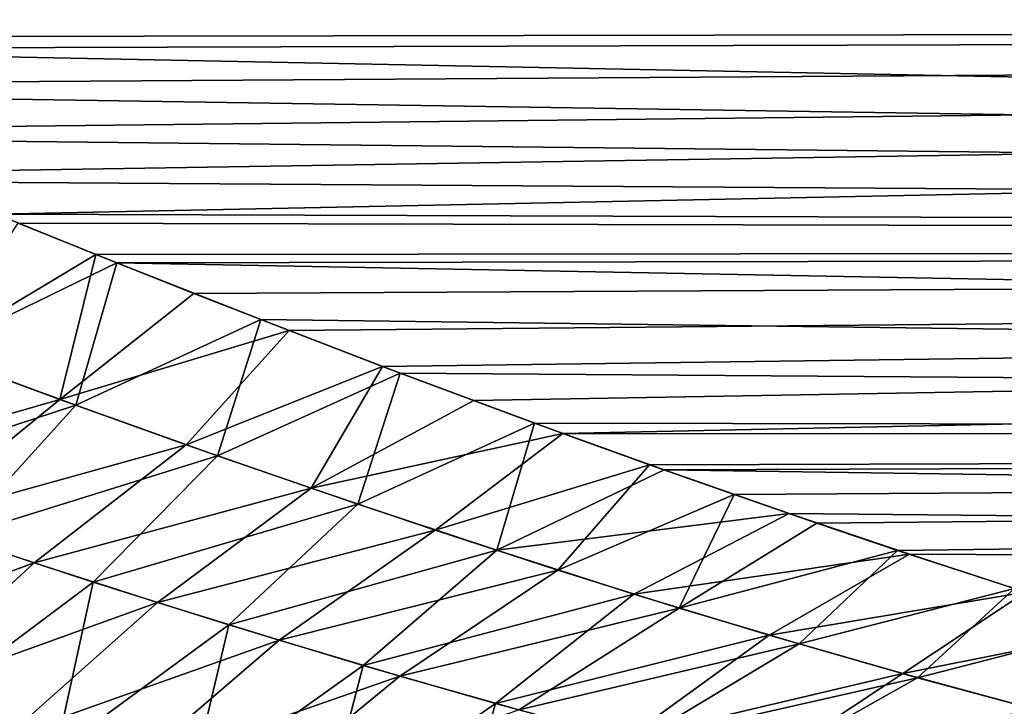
# Model space of a CAD drawing. Header units: millimetres. Extents: x -30 to 76, y -3 to 301.
# Tile 12 of 256: x 19.63 to 22.5, y 42.93 to 44.93. Entities that reach past the tile are written whole.
import ezdxf

# ---------------------------------------------------------------- set-up
doc = ezdxf.new("R2010")
doc.units = ezdxf.units.MM
doc.header["$LTSCALE"] = 81.481481
for name, color, linetype in [('12', 7, 'CONTINUOUS'), ('15', 7, 'CONTINUOUS'), ('17', 7, 'CONTINUOUS'), ('8', 7, 'CONTINUOUS')]:
    doc.layers.add(name, color=color, linetype=linetype)

msp = doc.modelspace()

# ---------------------------------------------------------------- linework, layer by layer
at = {"layer": '12', "color": 7, "linetype": 'CONTINUOUS', "true_color": 0xaaaaaa}
for points in [[(47.0746, 44.932, 19.4834), (47.0746, 45.6734, 20.2194), (18.0124, 45.0219, 19.5816), (47.0746, 44.932, 19.4834)], [(18.335, 44.8813, 19.4268), (47.0746, 44.932, 19.4834), (18.0124, 45.0219, 19.5816), (18.335, 44.8813, 19.4268)], [(18.6512, 44.7454, 19.2703), (47.0746, 44.932, 19.4834), (18.335, 44.8813, 19.4268), (18.6512, 44.7454, 19.2703)], [(18.9613, 44.6142, 19.1124), (47.0746, 44.932, 19.4834), (18.6512, 44.7454, 19.2703), (18.9613, 44.6142, 19.1124)], [(19.2651, 44.4876, 18.9531), (47.0746, 44.932, 19.4834), (18.9613, 44.6142, 19.1124), (19.2651, 44.4876, 18.9531)], [(19.5626, 44.3655, 18.7928), (47.0746, 44.932, 19.4834), (19.2651, 44.4876, 18.9531), (19.5626, 44.3655, 18.7928)], [(47.0746, 44.2761, 18.6707), (47.0746, 44.932, 19.4834), (19.5626, 44.3655, 18.7928), (47.0746, 44.2761, 18.6707)], [(19.8536, 44.248, 18.6315), (47.0746, 44.2761, 18.6707), (19.5626, 44.3655, 18.7928), (19.8536, 44.248, 18.6315)], [(20.1383, 44.135, 18.4693), (47.0746, 44.2761, 18.6707), (19.8536, 44.248, 18.6315), (20.1383, 44.135, 18.4693)], [(20.4165, 44.0265, 18.3065), (47.0746, 44.2761, 18.6707), (20.1383, 44.135, 18.4693), (20.4165, 44.0265, 18.3065)], [(20.6882, 43.9225, 18.1432), (47.0746, 44.2761, 18.6707), (20.4165, 44.0265, 18.3065), (20.6882, 43.9225, 18.1432)], [(20.9534, 43.8227, 17.9795), (47.0746, 44.2761, 18.6707), (20.6882, 43.9225, 18.1432), (20.9534, 43.8227, 17.9795)], [(21.2125, 43.7273, 17.8155), (47.0746, 44.2761, 18.6707), (20.9534, 43.8227, 17.9795), (21.2125, 43.7273, 17.8155)], [(47.0746, 43.7131, 17.7904), (47.0746, 44.2761, 18.6707), (21.2125, 43.7273, 17.8155), (47.0746, 43.7131, 17.7904)], [(21.4654, 43.636, 17.6512), (47.0746, 43.7131, 17.7904), (21.2125, 43.7273, 17.8155), (21.4654, 43.636, 17.6512)], [(21.712, 43.5489, 17.4869), (47.0746, 43.7131, 17.7904), (21.4654, 43.636, 17.6512), (21.712, 43.5489, 17.4869)], [(21.9527, 43.4658, 17.3224), (47.0746, 43.7131, 17.7904), (21.712, 43.5489, 17.4869), (21.9527, 43.4658, 17.3224)], [(22.1874, 43.3866, 17.158), (47.0746, 43.7131, 17.7904), (21.9527, 43.4658, 17.3224), (22.1874, 43.3866, 17.158)], [(22.5284, 43.2752, 16.9118), (47.0746, 43.7131, 17.7904), (22.1874, 43.3866, 17.158), (22.5284, 43.2752, 16.9118)]]:
    msp.add_3dface(points, dxfattribs=at)
at = {"layer": '15', "color": 7, "linetype": 'CONTINUOUS', "true_color": 0xaaaaaa}
for points in [[(19.6266, 44.3395, -18.7577), (19.9142, 44.2238, -18.5973), (19.378, 43.9631, -18.303), (19.6266, 44.3395, -18.7577)], [(19.9142, 44.2238, -18.5973), (19.7947, 43.8095, -18.0569), (19.378, 43.9631, -18.303), (19.9142, 44.2238, -18.5973)], [(19.9142, 44.2238, -18.5973), (20.3339, 44.0585, -18.3553), (19.7947, 43.8095, -18.0569), (19.9142, 44.2238, -18.5973)], [(20.3339, 44.0585, -18.3553), (20.2076, 43.6621, -17.8036), (19.7947, 43.8095, -18.0569), (20.3339, 44.0585, -18.3553)], [(20.3339, 44.0585, -18.3553), (20.7391, 43.9031, -18.1121), (20.2076, 43.6621, -17.8036), (20.3339, 44.0585, -18.3553)], [(19.7947, 43.8095, -18.0569), (19.0426, 43.5631, -17.9421), (19.378, 43.9631, -18.303), (19.7947, 43.8095, -18.0569)], [(20.7391, 43.9031, -18.1121), (20.6163, 43.5211, -17.5432), (20.2076, 43.6621, -17.8036), (20.7391, 43.9031, -18.1121)], [(20.7391, 43.9031, -18.1121), (21.1303, 43.7574, -17.868), (20.6163, 43.5211, -17.5432), (20.7391, 43.9031, -18.1121)], [(19.4461, 43.4254, -17.6917), (19.0426, 43.5631, -17.9421), (19.7947, 43.8095, -18.0569), (19.4461, 43.4254, -17.6917)], [(20.2076, 43.6621, -17.8036), (19.4461, 43.4254, -17.6917), (19.7947, 43.8095, -18.0569), (20.2076, 43.6621, -17.8036)], [(21.1303, 43.7574, -17.868), (21.0205, 43.3868, -17.2755), (20.6163, 43.5211, -17.5432), (21.1303, 43.7574, -17.868)], [(21.1303, 43.7574, -17.868), (21.5077, 43.6209, -17.6233), (21.0205, 43.3868, -17.2755), (21.1303, 43.7574, -17.868)], [(19.8457, 43.2942, -17.4351), (19.4461, 43.4254, -17.6917), (20.2076, 43.6621, -17.8036), (19.8457, 43.2942, -17.4351)], [(20.6163, 43.5211, -17.5432), (19.8457, 43.2942, -17.4351), (20.2076, 43.6621, -17.8036), (20.6163, 43.5211, -17.5432)], [(21.5077, 43.6209, -17.6233), (21.8715, 43.4936, -17.3783), (21.0205, 43.3868, -17.2755), (21.5077, 43.6209, -17.6233)], [(20.2409, 43.1695, -17.1721), (19.8457, 43.2942, -17.4351), (20.6163, 43.5211, -17.5432), (20.2409, 43.1695, -17.1721)], [(21.0205, 43.3868, -17.2755), (20.2409, 43.1695, -17.1721), (20.6163, 43.5211, -17.5432), (21.0205, 43.3868, -17.2755)], [(21.8715, 43.4936, -17.3783), (21.4199, 43.2595, -17.0006), (21.0205, 43.3868, -17.2755), (21.8715, 43.4936, -17.3783)], [(21.8715, 43.4936, -17.3783), (22.2221, 43.3751, -17.1334), (21.4199, 43.2595, -17.0006), (21.8715, 43.4936, -17.3783)], [(19.8457, 43.2942, -17.4351), (19.3429, 42.9169, -17.2223), (19.4461, 43.4254, -17.6917), (19.8457, 43.2942, -17.4351)], [(20.6316, 43.0517, -16.9029), (20.2409, 43.1695, -17.1721), (21.0205, 43.3868, -17.2755), (20.6316, 43.0517, -16.9029)], [(21.4199, 43.2595, -17.0006), (20.6316, 43.0517, -16.9029), (21.0205, 43.3868, -17.2755), (21.4199, 43.2595, -17.0006)], [(22.2221, 43.3751, -17.1334), (21.8141, 43.1397, -16.7184), (21.4199, 43.2595, -17.0006), (22.2221, 43.3751, -17.1334)], [(22.2221, 43.3751, -17.1334), (22.5596, 43.2652, -16.8888), (21.8141, 43.1397, -16.7184), (22.2221, 43.3751, -17.1334)], [(19.7376, 42.8007, -16.9499), (19.3429, 42.9169, -17.2223), (19.8457, 43.2942, -17.4351), (19.7376, 42.8007, -16.9499)], [(20.2409, 43.1695, -17.1721), (19.7376, 42.8007, -16.9499), (19.8457, 43.2942, -17.4351), (20.2409, 43.1695, -17.1721)], [(22.5596, 43.2652, -16.8888), (22.2026, 43.0277, -16.4289), (21.8141, 43.1397, -16.7184), (22.5596, 43.2652, -16.8888)], [(22.5596, 43.2652, -16.8888), (22.8846, 43.1638, -16.6448), (22.2026, 43.0277, -16.4289), (22.5596, 43.2652, -16.8888)], [(21.0172, 42.941, -16.6273), (20.6316, 43.0517, -16.9029), (21.4199, 43.2595, -17.0006), (21.0172, 42.941, -16.6273)], [(21.8141, 43.1397, -16.7184), (21.0172, 42.941, -16.6273), (21.4199, 43.2595, -17.0006), (21.8141, 43.1397, -16.7184)], [(20.1275, 42.6918, -16.6717), (19.7376, 42.8007, -16.9499), (20.2409, 43.1695, -17.1721), (20.1275, 42.6918, -16.6717)], [(20.6316, 43.0517, -16.9029), (20.1275, 42.6918, -16.6717), (20.2409, 43.1695, -17.1721), (20.6316, 43.0517, -16.9029)], [(22.8846, 43.1638, -16.6448), (22.585, 42.9239, -16.1322), (22.2026, 43.0277, -16.4289), (22.8846, 43.1638, -16.6448)], [(21.3975, 42.8379, -16.3456), (21.0172, 42.941, -16.6273), (21.8141, 43.1397, -16.7184), (21.3975, 42.8379, -16.3456)], [(22.2026, 43.0277, -16.4289), (21.3975, 42.8379, -16.3456), (21.8141, 43.1397, -16.7184), (22.2026, 43.0277, -16.4289)], [(20.5121, 42.5905, -16.3878), (20.1275, 42.6918, -16.6717), (20.6316, 43.0517, -16.9029), (20.5121, 42.5905, -16.3878)], [(21.0172, 42.941, -16.6273), (20.5121, 42.5905, -16.3878), (20.6316, 43.0517, -16.9029), (21.0172, 42.941, -16.6273)], [(21.7721, 42.7425, -16.0576), (21.3975, 42.8379, -16.3456), (22.2026, 43.0277, -16.4289), (21.7721, 42.7425, -16.0576)], [(22.585, 42.9239, -16.1322), (21.7721, 42.7425, -16.0576), (22.2026, 43.0277, -16.4289), (22.585, 42.9239, -16.1322)], [(20.891, 42.497, -16.0981), (20.5121, 42.5905, -16.3878), (21.0172, 42.941, -16.6273), (20.891, 42.497, -16.0981)], [(21.3975, 42.8379, -16.3456), (20.891, 42.497, -16.0981), (21.0172, 42.941, -16.6273), (21.3975, 42.8379, -16.3456)]]:
    msp.add_3dface(points, dxfattribs=at)
at = {"layer": '17', "color": 7, "linetype": 'CONTINUOUS', "true_color": 0xaaaaaa}
for points in [[(19.8536, 44.248, 18.6315), (19.5626, 44.3655, 18.7928), (19.378, 43.9631, 18.303), (19.8536, 44.248, 18.6315)], [(19.8536, 44.248, 18.6315), (19.378, 43.9631, 18.303), (19.7485, 43.8263, 18.0846), (19.8536, 44.248, 18.6315)], [(20.1383, 44.135, 18.4693), (19.8536, 44.248, 18.6315), (19.7485, 43.8263, 18.0846), (20.1383, 44.135, 18.4693)], [(20.4165, 44.0265, 18.3065), (20.1383, 44.135, 18.4693), (19.7485, 43.8263, 18.0846), (20.4165, 44.0265, 18.3065)], [(20.4165, 44.0265, 18.3065), (19.7485, 43.8263, 18.0846), (20.1161, 43.6943, 17.8605), (20.4165, 44.0265, 18.3065)], [(20.6882, 43.9225, 18.1432), (20.4165, 44.0265, 18.3065), (20.1161, 43.6943, 17.8605), (20.6882, 43.9225, 18.1432)], [(19.7485, 43.8263, 18.0846), (19.378, 43.9631, 18.303), (18.9474, 43.5962, 17.9999), (19.7485, 43.8263, 18.0846)], [(20.6882, 43.9225, 18.1432), (20.1161, 43.6943, 17.8605), (20.4805, 43.5673, 17.6308), (20.6882, 43.9225, 18.1432)], [(20.9534, 43.8227, 17.9795), (20.6882, 43.9225, 18.1432), (20.4805, 43.5673, 17.6308), (20.9534, 43.8227, 17.9795)], [(19.3123, 43.4705, 17.7757), (19.7485, 43.8263, 18.0846), (18.9474, 43.5962, 17.9999), (19.3123, 43.4705, 17.7757)], [(20.1161, 43.6943, 17.8605), (19.7485, 43.8263, 18.0846), (19.3123, 43.4705, 17.7757), (20.1161, 43.6943, 17.8605)], [(21.2125, 43.7273, 17.8155), (20.9534, 43.8227, 17.9795), (20.4805, 43.5673, 17.6308), (21.2125, 43.7273, 17.8155)], [(21.2125, 43.7273, 17.8155), (20.4805, 43.5673, 17.6308), (20.8414, 43.4456, 17.3954), (21.2125, 43.7273, 17.8155)], [(21.4654, 43.636, 17.6512), (21.2125, 43.7273, 17.8155), (20.8414, 43.4456, 17.3954), (21.4654, 43.636, 17.6512)], [(19.6741, 43.3499, 17.5463), (20.1161, 43.6943, 17.8605), (19.3123, 43.4705, 17.7757), (19.6741, 43.3499, 17.5463)], [(20.4805, 43.5673, 17.6308), (20.1161, 43.6943, 17.8605), (19.6741, 43.3499, 17.5463), (20.4805, 43.5673, 17.6308)], [(21.4654, 43.636, 17.6512), (20.8414, 43.4456, 17.3954), (21.1986, 43.3293, 17.1543), (21.4654, 43.636, 17.6512)], [(21.712, 43.5489, 17.4869), (21.4654, 43.636, 17.6512), (21.1986, 43.3293, 17.1543), (21.712, 43.5489, 17.4869)], [(20.0325, 43.2346, 17.3119), (20.4805, 43.5673, 17.6308), (19.6741, 43.3499, 17.5463), (20.0325, 43.2346, 17.3119)], [(20.8414, 43.4456, 17.3954), (20.4805, 43.5673, 17.6308), (20.0325, 43.2346, 17.3119), (20.8414, 43.4456, 17.3954)], [(21.712, 43.5489, 17.4869), (21.1986, 43.3293, 17.1543), (21.5519, 43.2187, 16.9074), (21.712, 43.5489, 17.4869)], [(21.9527, 43.4658, 17.3224), (21.712, 43.5489, 17.4869), (21.5519, 43.2187, 16.9074), (21.9527, 43.4658, 17.3224)], [(19.6741, 43.3499, 17.5463), (19.3123, 43.4705, 17.7757), (18.8825, 43.0596, 17.5287), (19.6741, 43.3499, 17.5463)], [(22.1874, 43.3866, 17.158), (21.9527, 43.4658, 17.3224), (21.5519, 43.2187, 16.9074), (22.1874, 43.3866, 17.158)], [(20.3873, 43.1247, 17.0724), (20.8414, 43.4456, 17.3954), (20.0325, 43.2346, 17.3119), (20.3873, 43.1247, 17.0724)], [(21.1986, 43.3293, 17.1543), (20.8414, 43.4456, 17.3954), (20.3873, 43.1247, 17.0724), (21.1986, 43.3293, 17.1543)], [(22.1874, 43.3866, 17.158), (21.5519, 43.2187, 16.9074), (21.9009, 43.1141, 16.6547), (22.1874, 43.3866, 17.158)], [(22.5284, 43.2752, 16.9118), (22.1874, 43.3866, 17.158), (21.9009, 43.1141, 16.6547), (22.5284, 43.2752, 16.9118)], [(19.2392, 42.9484, 17.2923), (19.6741, 43.3499, 17.5463), (18.8825, 43.0596, 17.5287), (19.2392, 42.9484, 17.2923)], [(20.0325, 43.2346, 17.3119), (19.6741, 43.3499, 17.5463), (19.2392, 42.9484, 17.2923), (20.0325, 43.2346, 17.3119)], [(20.7382, 43.0205, 16.8277), (21.1986, 43.3293, 17.1543), (20.3873, 43.1247, 17.0724), (20.7382, 43.0205, 16.8277)], [(21.5519, 43.2187, 16.9074), (21.1986, 43.3293, 17.1543), (20.7382, 43.0205, 16.8277), (21.5519, 43.2187, 16.9074)], [(22.5284, 43.2752, 16.9118), (21.9009, 43.1141, 16.6547), (22.2454, 43.0157, 16.3963), (22.5284, 43.2752, 16.9118)], [(22.8567, 43.1723, 16.666), (22.5284, 43.2752, 16.9118), (22.2454, 43.0157, 16.3963), (22.8567, 43.1723, 16.666)], [(19.5924, 42.8428, 17.0512), (20.0325, 43.2346, 17.3119), (19.2392, 42.9484, 17.2923), (19.5924, 42.8428, 17.0512)], [(20.3873, 43.1247, 17.0724), (20.0325, 43.2346, 17.3119), (19.5924, 42.8428, 17.0512), (20.3873, 43.1247, 17.0724)], [(21.085, 42.9222, 16.5779), (21.5519, 43.2187, 16.9074), (20.7382, 43.0205, 16.8277), (21.085, 42.9222, 16.5779)], [(21.9009, 43.1141, 16.6547), (21.5519, 43.2187, 16.9074), (21.085, 42.9222, 16.5779), (21.9009, 43.1141, 16.6547)], [(22.8567, 43.1723, 16.666), (22.2454, 43.0157, 16.3963), (22.585, 42.9239, 16.1322), (22.8567, 43.1723, 16.666)], [(19.9417, 42.7429, 16.8054), (20.3873, 43.1247, 17.0724), (19.5924, 42.8428, 17.0512), (19.9417, 42.7429, 16.8054)], [(20.7382, 43.0205, 16.8277), (20.3873, 43.1247, 17.0724), (19.9417, 42.7429, 16.8054), (20.7382, 43.0205, 16.8277)], [(21.4273, 42.8301, 16.323), (21.9009, 43.1141, 16.6547), (21.085, 42.9222, 16.5779), (21.4273, 42.8301, 16.323)], [(22.2454, 43.0157, 16.3963), (21.9009, 43.1141, 16.6547), (21.4273, 42.8301, 16.323), (22.2454, 43.0157, 16.3963)], [(20.2871, 42.649, 16.5551), (20.7382, 43.0205, 16.8277), (19.9417, 42.7429, 16.8054), (20.2871, 42.649, 16.5551)], [(21.085, 42.9222, 16.5779), (20.7382, 43.0205, 16.8277), (20.2871, 42.649, 16.5551), (21.085, 42.9222, 16.5779)], [(21.765, 42.7443, 16.0631), (22.2454, 43.0157, 16.3963), (21.4273, 42.8301, 16.323), (21.765, 42.7443, 16.0631)], [(22.585, 42.9239, 16.1322), (22.2454, 43.0157, 16.3963), (21.765, 42.7443, 16.0631), (22.585, 42.9239, 16.1322)]]:
    msp.add_3dface(points, dxfattribs=at)
at = {"layer": '8', "color": 7, "linetype": 'CONTINUOUS', "true_color": 0xaaaaaa}
for points in [[(18.095, 44.9857, -19.5424), (47.0746, 44.932, -19.4834), (18.4134, 44.8475, -19.3884), (18.095, 44.9857, -19.5424)], [(47.0746, 44.932, -19.4834), (47.0746, 44.2761, -18.6707), (18.4134, 44.8475, -19.3884), (47.0746, 44.932, -19.4834)], [(18.4134, 44.8475, -19.3884), (47.0746, 44.2761, -18.6707), (18.7258, 44.7137, -19.2327), (18.4134, 44.8475, -19.3884)], [(18.7258, 44.7137, -19.2327), (47.0746, 44.2761, -18.6707), (19.0323, 44.5844, -19.0756), (18.7258, 44.7137, -19.2327)], [(19.0323, 44.5844, -19.0756), (47.0746, 44.2761, -18.6707), (19.3326, 44.4597, -18.9172), (19.0323, 44.5844, -19.0756)], [(19.3326, 44.4597, -18.9172), (47.0746, 44.2761, -18.6707), (19.6266, 44.3395, -18.7577), (19.3326, 44.4597, -18.9172)], [(19.6266, 44.3395, -18.7577), (47.0746, 44.2761, -18.6707), (19.9142, 44.2238, -18.5973), (19.6266, 44.3395, -18.7577)], [(47.0746, 44.2761, -18.6707), (47.0746, 43.7131, -17.7904), (19.9142, 44.2238, -18.5973), (47.0746, 44.2761, -18.6707)], [(19.9142, 44.2238, -18.5973), (47.0746, 43.7131, -17.7904), (20.3339, 44.0585, -18.3553), (19.9142, 44.2238, -18.5973)], [(20.3339, 44.0585, -18.3553), (47.0746, 43.7131, -17.7904), (20.7391, 43.9031, -18.1121), (20.3339, 44.0585, -18.3553)], [(20.7391, 43.9031, -18.1121), (47.0746, 43.7131, -17.7904), (21.1303, 43.7574, -17.868), (20.7391, 43.9031, -18.1121)], [(21.1303, 43.7574, -17.868), (47.0746, 43.7131, -17.7904), (21.5077, 43.6209, -17.6233), (21.1303, 43.7574, -17.868)], [(47.0746, 43.7131, -17.7904), (47.0746, 43.2504, -16.8543), (21.5077, 43.6209, -17.6233), (47.0746, 43.7131, -17.7904)], [(21.5077, 43.6209, -17.6233), (47.0746, 43.2504, -16.8543), (21.8715, 43.4936, -17.3783), (21.5077, 43.6209, -17.6233)], [(21.8715, 43.4936, -17.3783), (47.0746, 43.2504, -16.8543), (22.2221, 43.3751, -17.1334), (21.8715, 43.4936, -17.3783)], [(22.2221, 43.3751, -17.1334), (47.0746, 43.2504, -16.8543), (22.5596, 43.2652, -16.8888), (22.2221, 43.3751, -17.1334)]]:
    msp.add_3dface(points, dxfattribs=at)

doc.saveas('drawing.dxf')
